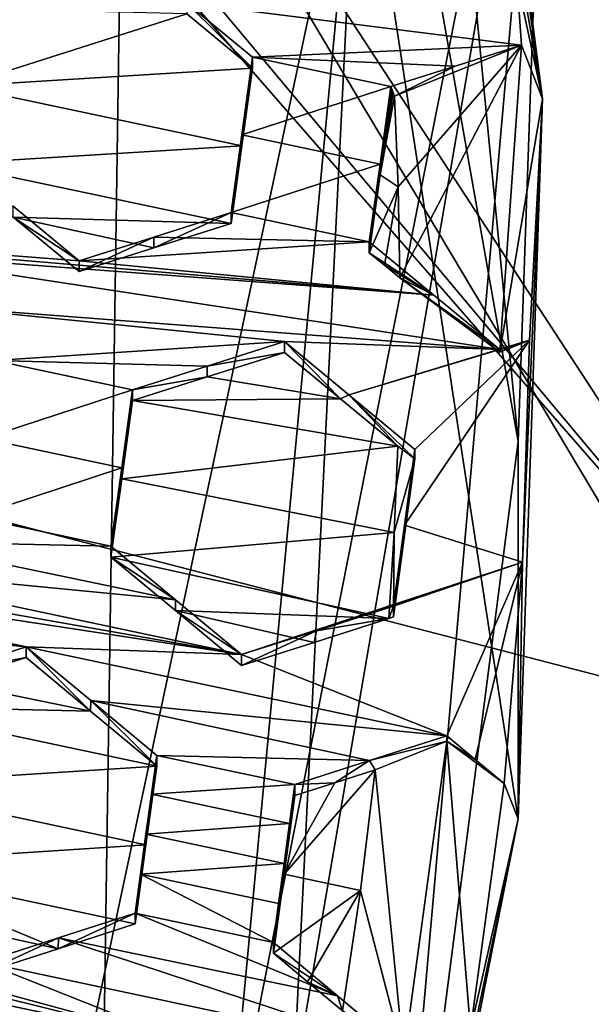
# Model space of a CAD drawing. Header units: metres. Extents: x -28 to 28, y -243 to 28.
# Tile 80 of 147: x 6.666 to 7.569, y -222.914 to -221.361. Entities that reach past the tile are written whole.
import ezdxf

# ---------------------------------------------------------------- set-up
doc = ezdxf.new("R2010")
doc.units = ezdxf.units.M
doc.layers.add('solid_10661043', color=7, linetype='CONTINUOUS')

msp = doc.modelspace()

# ---------------------------------------------------------------- linework, layer by layer
at = {"layer": 'solid_10661043'}
for points in [[(8.794792, -239.851074, 149.604797), (10.953245, -30.718777, 120.17012), (7.077552, -32.296108, 120.462379)], [(6.610481, -235.649948, 145.324188), (4.892302, -33.362179, 116.91967), (9.646918, -31.805536, 116.612808)], [(7.845077, -235.373337, 145.262558), (6.610481, -235.649948, 145.324188), (9.646918, -31.805536, 116.612808)], [(6.468189, -240.147827, 149.682373), (7.077552, -32.296108, 120.462379), (2.982663, -33.177189, 120.627808)], [(6.468189, -240.147827, 149.682373), (8.794792, -239.851074, 149.604797), (7.077552, -32.296108, 120.462379)], [(7.458569, -220.826752, 135.572647), (11.355526, -223.03804, 136.270813), (11.453786, -208.963531, 132.502228)], [(8.294498, -221.862122, 118.712669), (4.587154, -218.484985, 116.326553), (4.838903, -217.740219, 117.608215)], [(8.294498, -221.862122, 118.712669), (4.838903, -217.740219, 117.608215), (8.010734, -220.470184, 118.339706)], [(7.453771, -222.621933, 131.391342), (7.453771, -222.026657, 133.612976), (6.754847, -218.075455, 132.554245)], [(7.098186, -218.366501, 134.702789), (6.754847, -218.075455, 132.554245), (7.453771, -222.026657, 133.612976)], [(7.492071, -221.485764, 131.086899), (7.453771, -222.621933, 131.391342), (6.754847, -218.075455, 132.554245)], [(7.345889, -220.357773, 130.784668), (7.492071, -221.485764, 131.086899), (6.754847, -218.075455, 132.554245)], [(7.098186, -218.366501, 134.702789), (7.453771, -222.026657, 133.612976), (7.5, -220.705841, 135.329605)], [(4.587154, -218.484985, 116.326553), (7.862965, -222.392441, 117.373558), (4.536256, -218.580582, 116.280472)], [(8.294498, -221.862122, 118.712669), (7.862965, -222.392441, 117.373558), (4.587154, -218.484985, 116.326553)], [(7.862965, -222.392441, 117.373558), (6.472847, -220.265549, 116.731956), (4.536256, -218.580582, 116.280472)], [(-5.242968, -219.076813, 116.413437), (8.043475, -227.407623, 118.645668), (-8.043475, -223.244019, 117.530037)], [(-5.242968, -219.076813, 116.413437), (7.775297, -222.446243, 117.316269), (8.043475, -227.407623, 118.645668)], [(-5.242968, -219.076813, 116.413437), (6.472847, -220.265549, 116.731956), (7.775297, -222.446243, 117.316269)], [(7.37421, -219.42334, 118.089714), (7.39965, -219.3909, 118.154037), (8.62421, -221.514633, 118.65007)], [(7.39965, -219.3909, 118.154037), (8.097338, -220.396011, 118.423355), (8.62421, -221.514633, 118.65007)], [(7.37421, -219.42334, 118.089714), (8.562254, -221.556808, 118.630867), (8.010734, -220.470184, 118.339706)], [(7.37421, -219.42334, 118.089714), (8.62421, -221.514633, 118.65007), (8.562254, -221.556808, 118.630867)], [(7.862965, -222.392441, 117.373558), (7.775297, -222.446243, 117.316269), (6.472847, -220.265549, 116.731956)], [(7.492071, -221.485764, 131.086899), (7.345889, -220.357773, 130.784668), (7.413619, -220.921661, 130.93576)], [(7.200301, -220.990875, 135.587372), (7.5, -220.705841, 135.329605), (7.098233, -223.045181, 135.956436)], [(7.231935, -223.738358, 131.690491), (7.098233, -223.045181, 135.956436), (7.5, -220.705841, 135.329605)], [(7.231935, -223.738358, 131.690491), (7.5, -220.705841, 135.329605), (7.453771, -222.026657, 133.612976)], [(6.994911, -223.169678, 136.187866), (7.458569, -220.826752, 135.572647), (7.200301, -220.990875, 135.587372)], [(9.166673, -223.104065, 136.229156), (7.458569, -220.826752, 135.572647), (6.994911, -223.169678, 136.187866)], [(9.166673, -223.104065, 136.229156), (11.355526, -223.03804, 136.270813), (7.458569, -220.826752, 135.572647)], [(7.413619, -220.921661, 130.93576), (7.428328, -221.043442, 130.968384), (7.492071, -221.485764, 131.086899)], [(6.726592, -223.210648, 136.171753), (7.200301, -220.990875, 135.587372), (7.098233, -223.045181, 135.956436)], [(6.994911, -223.169678, 136.187866), (7.200301, -220.990875, 135.587372), (6.726592, -223.210648, 136.171753)], [(7.445994, -221.222137, 131.016266), (7.492071, -221.485764, 131.086899), (7.428328, -221.043442, 130.968384)], [(6.930123, -221.334763, 131.223557), (7.459054, -221.401184, 131.06424), (7.445994, -221.222137, 131.016266)], [(7.445994, -221.222137, 131.016266), (7.459054, -221.401184, 131.06424), (7.492071, -221.485764, 131.086899)], [(6.930123, -221.334763, 131.223557), (7.034184, -221.420227, 131.213104), (7.459054, -221.401184, 131.06424)], [(6.930123, -221.334763, 131.223557), (7.034184, -221.437408, 131.149002), (7.034184, -221.420227, 131.213104)], [(6.930123, -221.334763, 131.223557), (6.930123, -221.351929, 131.159531), (7.034184, -221.437408, 131.149002)], [(6.930123, -221.351929, 131.159531), (6.588034, -221.34343, 131.272812), (6.571084, -221.465744, 131.313736)], [(6.930123, -221.351929, 131.159531), (6.571084, -221.465744, 131.313736), (7.034184, -221.437408, 131.149002)], [(7.034184, -221.420227, 131.213104), (7.354163, -221.434143, 131.109116), (7.459054, -221.401184, 131.06424)], [(7.459054, -221.401184, 131.06424), (7.354163, -221.434143, 131.109116), (7.258404, -221.481476, 131.085754)], [(7.264029, -221.624924, 131.124191), (7.459054, -221.401184, 131.06424), (7.258404, -221.481476, 131.085754)], [(7.264029, -221.624924, 131.124191), (7.266615, -221.768463, 131.162659), (7.459054, -221.401184, 131.06424)], [(7.459054, -221.401184, 131.06424), (7.266615, -221.768463, 131.162659), (7.424509, -221.885498, 131.194016)], [(7.459054, -221.401184, 131.06424), (7.424509, -221.885498, 131.194016), (7.492071, -221.485764, 131.086899)], [(7.017234, -221.542694, 131.253525), (7.252302, -221.466171, 131.152634), (7.034184, -221.420227, 131.213104)], [(7.017234, -221.55986, 131.189453), (7.017234, -221.542694, 131.253525), (7.034184, -221.420227, 131.213104)], [(7.034184, -221.437408, 131.149002), (7.017234, -221.55986, 131.189453), (7.034184, -221.420227, 131.213104)], [(7.034184, -221.420227, 131.213104), (7.252302, -221.466171, 131.152634), (7.354163, -221.434143, 131.109116)], [(7.034184, -221.437408, 131.149002), (6.571084, -221.465744, 131.313736), (7.017234, -221.55986, 131.189453)], [(7.354163, -221.434143, 131.109116), (7.252302, -221.466171, 131.152634), (7.258404, -221.481476, 131.085754)], [(7.017234, -221.55986, 131.189453), (6.571084, -221.465744, 131.313736), (6.554122, -221.588364, 131.353897)], [(7.235352, -221.588684, 131.192841), (7.252302, -221.466171, 131.152634), (7.017234, -221.542694, 131.253525)], [(7.235352, -221.588684, 131.192841), (7.252302, -221.483383, 131.088364), (7.252302, -221.466171, 131.152634)], [(7.252302, -221.466171, 131.152634), (7.255352, -221.482437, 131.087067), (7.258404, -221.481476, 131.085754)], [(7.252302, -221.466171, 131.152634), (7.252302, -221.483383, 131.088364), (7.255352, -221.482437, 131.087067)], [(7.235352, -221.605896, 131.128586), (7.258404, -221.481476, 131.085754), (7.255352, -221.482437, 131.087067)], [(7.235352, -221.605896, 131.128586), (7.264029, -221.624924, 131.124191), (7.258404, -221.481476, 131.085754)], [(7.235352, -221.605896, 131.128586), (7.255352, -221.482437, 131.087067), (7.252302, -221.483383, 131.088364)], [(7.235352, -221.588684, 131.192841), (7.235352, -221.605896, 131.128586), (7.252302, -221.483383, 131.088364)], [(7.47141, -221.86673, 131.18898), (7.492071, -221.485764, 131.086899), (7.424509, -221.885498, 131.194016)], [(7.460195, -222.216995, 131.282837), (7.453771, -222.621933, 131.391342), (7.492071, -221.485764, 131.086899)], [(7.460195, -222.216995, 131.282837), (7.492071, -221.485764, 131.086899), (7.47141, -221.86673, 131.18898)], [(7.017234, -221.542694, 131.253525), (7.000272, -221.682602, 131.229187), (7.000272, -221.665436, 131.293243)], [(7.235352, -221.588684, 131.192841), (7.017234, -221.542694, 131.253525), (7.000272, -221.665436, 131.293243)], [(7.017234, -221.55986, 131.189453), (7.000272, -221.682602, 131.229187), (7.017234, -221.542694, 131.253525)], [(7.017234, -221.55986, 131.189453), (6.554122, -221.588364, 131.353897), (7.000272, -221.682602, 131.229187)], [(6.656014, -221.672348, 131.342606), (7.000272, -221.682602, 131.229187), (6.554122, -221.588364, 131.353897)], [(7.235352, -221.588684, 131.192841), (7.000272, -221.665436, 131.293243), (7.21839, -221.711472, 131.232361)], [(7.235352, -221.588684, 131.192841), (7.21839, -221.711472, 131.232361), (7.235352, -221.605896, 131.128586)], [(7.235352, -221.605896, 131.128586), (7.21839, -221.711472, 131.232361), (7.21839, -221.728683, 131.168137)], [(7.235352, -221.605896, 131.128586), (7.21839, -221.728683, 131.168137), (7.264029, -221.624924, 131.124191)], [(7.264029, -221.624924, 131.124191), (7.21839, -221.728683, 131.168137), (7.242443, -221.74852, 131.165405)], [(7.264029, -221.624924, 131.124191), (7.242443, -221.74852, 131.165405), (7.266615, -221.768463, 131.162659)], [(5.857606, -221.671997, 131.679718), (6.760241, -221.741196, 131.394623), (6.656014, -221.655243, 131.406418)], [(6.656014, -221.672348, 131.342606), (6.656014, -221.655243, 131.406418), (6.760241, -221.741196, 131.394623)], [(5.857606, -221.671997, 131.679718), (7.320355, -221.795578, 131.220779), (6.760241, -221.741196, 131.394623)], [(6.420194, -221.728424, 131.505585), (7.320355, -221.795578, 131.220779), (5.857606, -221.671997, 131.679718)], [(6.656014, -221.672348, 131.342606), (6.760241, -221.741196, 131.394623), (6.760241, -221.758316, 131.330734)], [(6.656014, -221.672348, 131.342606), (6.760241, -221.758316, 131.330734), (6.878164, -221.7211, 131.280899)], [(6.656014, -221.672348, 131.342606), (6.878164, -221.7211, 131.280899), (7.000272, -221.682602, 131.229187)], [(6.878157, -221.703964, 131.344879), (7.21839, -221.711472, 131.232361), (7.000272, -221.665436, 131.293243)], [(6.878164, -221.7211, 131.280899), (6.878157, -221.703964, 131.344879), (7.000272, -221.665436, 131.293243)], [(7.000272, -221.682602, 131.229187), (6.878164, -221.7211, 131.280899), (7.000272, -221.665436, 131.293243)], [(6.760241, -221.741196, 131.394623), (7.21839, -221.711472, 131.232361), (6.878157, -221.703964, 131.344879)], [(6.760241, -221.758316, 131.330734), (6.760241, -221.741196, 131.394623), (6.878157, -221.703964, 131.344879)], [(6.878164, -221.7211, 131.280899), (6.760241, -221.758316, 131.330734), (6.878157, -221.703964, 131.344879)], [(6.760241, -221.741196, 131.394623), (7.320355, -221.795578, 131.220779), (7.21839, -221.711472, 131.232361)], [(7.21839, -221.728683, 131.168137), (7.21839, -221.711472, 131.232361), (7.320355, -221.795578, 131.220779)], [(6.420194, -221.728424, 131.505585), (7.424509, -221.881561, 131.208679), (7.320355, -221.795578, 131.220779)], [(6.521979, -221.812454, 131.493713), (7.424509, -221.881561, 131.208679), (6.420194, -221.728424, 131.505585)], [(7.242443, -221.74852, 131.165405), (7.21839, -221.728683, 131.168137), (7.320355, -221.795578, 131.220779)], [(7.266615, -221.768463, 131.162659), (7.242443, -221.74852, 131.165405), (7.320355, -221.795578, 131.220779)], [(7.266615, -221.768463, 131.162659), (7.320355, -221.795578, 131.220779), (7.424509, -221.881561, 131.208679)], [(7.424509, -221.885498, 131.194016), (7.266615, -221.768463, 131.162659), (7.424509, -221.881561, 131.208679)], [(6.521979, -221.812454, 131.493713), (7.084463, -221.868805, 131.31958), (7.424509, -221.881561, 131.208679)], [(6.521979, -221.812454, 131.493713), (6.626314, -221.898682, 131.481262), (7.084463, -221.868805, 131.31958)], [(6.626314, -221.898682, 131.481262), (6.962447, -221.907425, 131.370697), (7.084463, -221.868805, 131.31958)], [(7.084463, -221.885986, 131.255447), (7.084463, -221.868805, 131.31958), (6.962447, -221.907425, 131.370697)], [(7.186339, -221.952988, 131.307419), (7.424509, -221.881561, 131.208679), (7.084463, -221.868805, 131.31958)], [(7.173035, -221.959198, 131.244827), (7.084463, -221.868805, 131.31958), (7.084463, -221.885986, 131.255447)], [(7.186339, -221.952988, 131.307419), (7.084463, -221.868805, 131.31958), (7.173035, -221.959198, 131.244827)], [(7.186339, -221.952988, 131.307419), (7.47141, -221.86673, 131.18898), (7.447887, -221.874161, 131.198868)], [(7.290582, -222.0392, 131.294708), (7.47141, -221.86673, 131.18898), (7.186339, -221.952988, 131.307419)], [(7.447887, -221.874161, 131.198868), (7.424509, -221.881561, 131.208679), (7.186339, -221.952988, 131.307419)], [(7.274181, -222.1586, 131.33046), (7.47141, -221.86673, 131.18898), (7.290582, -222.0392, 131.294708)], [(7.274181, -222.1586, 131.33046), (7.460195, -222.216995, 131.282837), (7.47141, -221.86673, 131.18898)], [(7.447887, -221.874161, 131.198868), (7.47141, -221.86673, 131.18898), (7.424509, -221.885498, 131.194016)], [(7.447887, -221.874161, 131.198868), (7.424509, -221.885498, 131.194016), (7.424509, -221.881561, 131.208679)], [(6.962439, -221.924591, 131.306671), (7.084463, -221.885986, 131.255447), (6.962447, -221.907425, 131.370697)], [(7.173035, -221.959198, 131.244827), (7.084463, -221.885986, 131.255447), (6.962439, -221.924591, 131.306671)], [(6.609363, -222.021988, 131.518555), (6.844431, -221.944824, 131.420029), (6.626314, -221.898682, 131.481262)], [(6.626314, -221.898682, 131.481262), (6.844431, -221.944824, 131.420029), (6.962447, -221.907425, 131.370697)], [(6.962439, -221.924591, 131.306671), (6.962447, -221.907425, 131.370697), (6.844431, -221.944824, 131.420029)], [(6.844431, -221.96196, 131.356079), (6.962439, -221.924591, 131.306671), (6.844431, -221.944824, 131.420029)], [(7.173035, -221.959198, 131.244827), (6.962439, -221.924591, 131.306671), (6.844431, -221.96196, 131.356079)], [(6.82748, -222.068161, 131.457199), (6.844431, -221.944824, 131.420029), (6.609363, -222.021988, 131.518555)], [(6.82748, -222.068161, 131.457199), (6.844431, -221.96196, 131.356079), (6.844431, -221.944824, 131.420029)], [(7.173035, -221.959198, 131.244827), (6.844431, -221.96196, 131.356079), (7.263389, -222.03392, 131.23378)], [(7.186339, -221.952988, 131.307419), (7.173035, -221.959198, 131.244827), (7.263389, -222.03392, 131.23378)], [(7.290582, -222.054077, 131.239182), (7.186339, -221.952988, 131.307419), (7.263389, -222.03392, 131.23378)], [(7.290582, -222.054077, 131.239182), (7.290582, -222.0392, 131.294708), (7.186339, -221.952988, 131.307419)], [(6.82748, -222.085297, 131.39325), (6.844431, -221.96196, 131.356079), (6.82748, -222.068161, 131.457199)], [(7.263389, -222.03392, 131.23378), (6.844431, -221.96196, 131.356079), (6.82748, -222.085297, 131.39325)], [(6.82748, -222.068161, 131.457199), (6.609363, -222.021988, 131.518555), (6.592402, -222.145569, 131.555069)], [(7.257704, -222.169952, 131.270233), (7.263389, -222.03392, 131.23378), (6.82748, -222.085297, 131.39325)], [(7.231935, -223.738358, 131.690491), (7.453771, -222.026657, 133.612976), (7.453771, -222.621933, 131.391342)], [(7.257704, -222.169952, 131.270233), (7.290582, -222.054077, 131.239182), (7.263389, -222.03392, 131.23378)], [(7.290582, -222.054077, 131.239182), (7.25667, -222.302887, 131.305847), (7.290582, -222.0392, 131.294708)], [(7.274181, -222.1586, 131.33046), (7.290582, -222.0392, 131.294708), (7.25667, -222.302887, 131.305847)], [(7.257704, -222.169952, 131.270233), (7.25667, -222.302887, 131.305847), (7.290582, -222.054077, 131.239182)], [(5.348056, -222.068756, 131.951294), (7.016639, -222.362823, 131.466309), (6.352371, -222.222076, 131.653717)], [(5.348056, -222.068756, 131.951294), (6.012324, -222.209518, 131.76387), (7.016639, -222.362823, 131.466309)], [(6.82748, -222.068161, 131.457199), (6.592402, -222.145569, 131.555069), (6.81052, -222.191772, 131.493622)], [(6.82748, -222.085297, 131.39325), (6.82748, -222.068161, 131.457199), (6.81052, -222.191772, 131.493622)], [(6.81052, -222.208908, 131.429688), (6.82748, -222.085297, 131.39325), (6.81052, -222.191772, 131.493622)], [(7.257704, -222.169952, 131.270233), (6.82748, -222.085297, 131.39325), (6.81052, -222.208908, 131.429688)], [(6.470366, -222.184448, 131.605316), (6.81052, -222.191772, 131.493622), (6.592402, -222.145569, 131.555069)], [(7.274181, -222.1586, 131.33046), (7.25667, -222.302887, 131.305847), (7.25667, -222.28627, 131.367874)], [(7.274181, -222.1586, 131.33046), (7.25667, -222.28627, 131.367874), (7.460195, -222.216995, 131.282837)], [(7.257704, -222.169952, 131.270233), (6.81052, -222.208908, 131.429688), (7.24929, -222.305847, 131.306641)], [(7.257704, -222.169952, 131.270233), (7.24929, -222.305847, 131.306641), (7.25667, -222.302887, 131.305847)], [(6.470366, -222.184448, 131.605316), (6.352371, -222.222076, 131.653717), (6.912233, -222.276154, 131.480255)], [(6.470366, -222.184448, 131.605316), (6.912233, -222.276154, 131.480255), (6.81052, -222.191772, 131.493622)], [(6.912233, -222.276154, 131.480255), (6.81052, -222.208908, 131.429688), (6.81052, -222.191772, 131.493622)], [(6.012324, -222.209518, 131.76387), (6.676592, -222.350281, 131.576401), (7.016639, -222.362823, 131.466309)], [(6.114191, -222.294159, 131.749985), (6.676592, -222.350281, 131.576401), (6.012324, -222.209518, 131.76387)], [(6.912233, -222.276154, 131.480255), (6.352371, -222.222076, 131.653717), (7.016639, -222.362823, 131.466309)], [(6.912232, -222.293304, 131.416245), (7.24929, -222.305847, 131.306641), (6.81052, -222.208908, 131.429688)], [(6.912232, -222.293304, 131.416245), (6.81052, -222.208908, 131.429688), (6.912233, -222.276154, 131.480255)], [(7.460195, -222.216995, 131.282837), (7.134837, -222.325104, 131.417923), (7.016639, -222.362823, 131.466309)], [(7.460195, -222.216995, 131.282837), (7.016639, -222.362823, 131.466309), (7.34086, -222.491058, 131.388901)], [(7.460195, -222.216995, 131.282837), (7.25667, -222.28627, 131.367874), (7.134837, -222.325104, 131.417923)], [(7.460195, -222.216995, 131.282837), (7.34086, -222.491058, 131.388901), (7.385871, -222.528473, 131.382721)], [(7.460195, -222.216995, 131.282837), (7.385871, -222.528473, 131.382721), (7.431391, -222.566315, 131.376434)], [(7.460195, -222.216995, 131.282837), (7.431391, -222.566315, 131.376434), (7.453771, -222.621933, 131.391342)], [(6.912232, -222.293304, 131.416245), (6.912233, -222.276154, 131.480255), (7.016639, -222.362823, 131.466309)], [(6.114191, -222.294159, 131.749985), (6.555111, -222.38913, 131.625854), (6.676592, -222.350281, 131.576401)], [(6.912232, -222.293304, 131.416245), (7.016639, -222.362823, 131.466309), (7.016639, -222.380005, 131.402222)], [(6.912232, -222.293304, 131.416245), (7.016639, -222.380005, 131.402222), (7.131265, -222.343445, 131.355194)], [(6.912232, -222.293304, 131.416245), (7.131265, -222.343445, 131.355194), (7.24929, -222.305847, 131.306641)], [(7.24929, -222.305847, 131.306641), (7.134837, -222.325104, 131.417923), (7.25667, -222.28627, 131.367874)], [(7.25667, -222.302887, 131.305847), (7.24929, -222.305847, 131.306641), (7.25667, -222.28627, 131.367874)], [(7.24929, -222.305847, 131.306641), (7.131265, -222.343445, 131.355194), (7.134837, -222.325104, 131.417923)], [(7.016639, -222.380005, 131.402222), (7.016639, -222.362823, 131.466309), (7.134837, -222.325104, 131.417923)], [(7.131265, -222.343445, 131.355194), (7.016639, -222.380005, 131.402222), (7.134837, -222.325104, 131.417923)], [(6.676592, -222.367386, 131.512558), (6.676592, -222.350281, 131.576401), (6.555111, -222.38913, 131.625854)], [(6.778205, -222.451874, 131.498535), (6.676592, -222.350281, 131.576401), (6.676592, -222.367386, 131.512558)], [(6.77857, -222.435043, 131.562408), (6.676592, -222.350281, 131.576401), (6.778205, -222.451874, 131.498535)], [(7.34086, -222.491058, 131.388901), (7.016639, -222.362823, 131.466309), (6.676592, -222.350281, 131.576401)], [(6.77857, -222.435043, 131.562408), (7.34086, -222.491058, 131.388901), (6.676592, -222.350281, 131.576401)], [(6.554668, -222.406357, 131.562271), (6.676592, -222.367386, 131.512558), (6.555111, -222.38913, 131.625854)], [(6.778205, -222.451874, 131.498535), (6.676592, -222.367386, 131.512558), (6.554668, -222.406357, 131.562271)], [(6.778205, -222.451874, 131.498535), (6.554668, -222.406357, 131.562271), (6.436561, -222.444138, 131.610245)], [(6.77857, -222.435043, 131.562408), (6.778205, -222.451874, 131.498535), (6.882711, -222.538803, 131.483902)], [(6.77857, -222.435043, 131.562408), (6.882711, -222.538803, 131.483902), (6.882711, -222.521652, 131.547913)], [(6.77857, -222.435043, 131.562408), (6.882711, -222.521652, 131.547913), (7.218996, -222.530045, 131.438446)], [(6.77857, -222.435043, 131.562408), (7.218996, -222.530045, 131.438446), (7.34086, -222.491058, 131.388901)], [(6.882711, -222.538803, 131.483902), (6.436561, -222.444138, 131.610245), (6.419605, -222.568436, 131.643997)], [(6.882711, -222.538803, 131.483902), (6.778205, -222.451874, 131.498535), (6.436561, -222.444138, 131.610245)], [(7.34086, -222.499222, 131.358459), (7.34086, -222.491058, 131.388901), (7.218996, -222.530045, 131.438446)], [(7.34086, -222.499222, 131.358459), (7.218996, -222.530045, 131.438446), (7.227871, -222.544418, 131.370575)], [(7.273037, -222.996841, 131.491791), (7.34086, -222.499222, 131.358459), (7.227871, -222.544418, 131.370575)], [(7.378462, -222.954651, 131.480499), (7.34086, -222.499222, 131.358459), (7.273037, -222.996841, 131.491791)], [(7.385871, -222.528473, 131.382721), (7.34086, -222.491058, 131.388901), (7.34086, -222.499222, 131.358459)], [(7.34086, -222.499222, 131.358459), (7.431391, -222.566315, 131.376434), (7.385871, -222.528473, 131.382721)], [(7.378462, -222.954651, 131.480499), (7.431391, -222.566315, 131.376434), (7.34086, -222.499222, 131.358459)], [(6.882711, -222.521652, 131.547913), (6.882711, -222.538803, 131.483902), (6.865756, -222.663101, 131.517624)], [(6.874373, -222.582748, 131.56459), (6.882711, -222.521652, 131.547913), (6.865756, -222.663101, 131.517624)], [(6.874373, -222.582748, 131.56459), (7.10083, -222.567886, 131.486313), (6.882711, -222.521652, 131.547913)], [(7.218996, -222.530045, 131.438446), (6.882711, -222.521652, 131.547913), (7.10083, -222.567886, 131.486313)], [(7.218996, -222.530045, 131.438446), (7.10083, -222.567886, 131.486313), (7.163867, -222.564911, 131.396576)], [(7.218996, -222.530045, 131.438446), (7.163867, -222.564911, 131.396576), (7.227871, -222.544418, 131.370575)], [(6.865756, -222.663101, 131.517624), (6.882711, -222.538803, 131.483902), (6.419605, -222.568436, 131.643997)], [(7.083874, -222.709396, 131.455841), (7.227871, -222.544418, 131.370575), (7.163867, -222.564911, 131.396576)], [(7.204634, -222.735016, 131.421646), (7.227871, -222.544418, 131.370575), (7.083874, -222.709396, 131.455841)], [(7.204634, -222.735016, 131.421646), (7.273037, -222.996841, 131.491791), (7.227871, -222.544418, 131.370575)], [(7.163867, -222.564911, 131.396576), (7.10083, -222.585083, 131.422134), (7.083874, -222.709396, 131.455841)], [(7.163867, -222.564911, 131.396576), (7.10083, -222.567886, 131.486313), (7.10083, -222.585083, 131.422134)], [(5.944501, -222.707123, 131.897202), (5.280233, -222.566376, 132.084625), (6.93299, -222.976547, 131.630768)], [(6.268722, -222.8358, 131.818161), (6.93299, -222.976547, 131.630768), (5.280233, -222.566376, 132.084625)], [(6.865756, -222.663101, 131.517624), (6.419605, -222.568436, 131.643997), (6.402649, -222.692947, 131.67691)], [(6.874373, -222.582748, 131.56459), (7.092485, -222.629044, 131.502991), (7.10083, -222.567886, 131.486313)], [(7.10083, -222.585083, 131.422134), (7.10083, -222.567886, 131.486313), (7.092485, -222.629044, 131.502991)], [(7.378462, -222.954651, 131.480499), (7.453771, -222.621933, 131.391342), (7.431391, -222.566315, 131.376434)], [(6.865756, -222.64595, 131.581635), (7.092485, -222.629044, 131.502991), (6.874373, -222.582748, 131.56459)], [(6.865756, -222.64595, 131.581635), (6.874373, -222.582748, 131.56459), (6.865756, -222.663101, 131.517624)], [(7.10083, -222.585083, 131.422134), (7.092485, -222.629044, 131.502991), (7.083874, -222.6922, 131.52002)], [(7.083874, -222.709396, 131.455841), (7.10083, -222.585083, 131.422134), (7.083874, -222.6922, 131.52002)], [(7.312683, -223.299271, 131.57283), (7.231935, -223.738358, 131.690491), (7.453771, -222.621933, 131.391342)], [(7.312683, -223.299271, 131.57283), (7.453771, -222.621933, 131.391342), (7.378462, -222.954651, 131.480499)], [(6.865756, -222.64595, 131.581635), (7.083874, -222.6922, 131.52002), (7.092485, -222.629044, 131.502991)], [(6.865756, -222.64595, 131.581635), (6.865756, -222.663101, 131.517624), (6.8488, -222.787613, 131.550568)], [(6.857138, -222.709213, 131.59848), (6.865756, -222.64595, 131.581635), (6.8488, -222.787613, 131.550568)], [(6.857138, -222.709213, 131.59848), (7.083874, -222.6922, 131.52002), (6.865756, -222.64595, 131.581635)], [(6.8488, -222.787613, 131.550568), (6.865756, -222.663101, 131.517624), (6.402649, -222.692947, 131.67691)], [(6.727111, -222.826828, 131.598999), (6.8488, -222.787613, 131.550568), (6.402649, -222.692947, 131.67691)], [(6.50408, -222.777588, 131.661743), (6.727111, -222.826828, 131.598999), (6.402649, -222.692947, 131.67691)], [(6.857138, -222.709213, 131.59848), (7.075262, -222.755402, 131.53685), (7.083874, -222.6922, 131.52002)], [(7.083874, -222.709396, 131.455841), (7.083874, -222.6922, 131.52002), (7.075262, -222.755402, 131.53685)], [(6.608769, -222.8479, 131.709732), (5.944501, -222.707123, 131.897202), (6.93299, -222.976547, 131.630768)], [(6.8488, -222.770462, 131.614594), (7.066918, -222.816696, 131.552979), (6.857138, -222.709213, 131.59848)], [(6.8488, -222.770462, 131.614594), (6.857138, -222.709213, 131.59848), (6.8488, -222.787613, 131.550568)], [(6.857138, -222.709213, 131.59848), (7.066918, -222.816696, 131.552979), (7.075262, -222.755402, 131.53685)], [(7.083874, -222.709396, 131.455841), (7.075262, -222.755402, 131.53685), (7.066918, -222.816696, 131.552979)], [(7.066918, -222.833893, 131.4888), (7.083874, -222.709396, 131.455841), (7.066918, -222.816696, 131.552979)], [(7.204634, -222.735016, 131.421646), (7.083874, -222.709396, 131.455841), (7.066918, -222.833893, 131.4888)], [(7.204634, -222.735016, 131.421646), (7.066918, -222.833893, 131.4888), (7.12105, -222.879059, 131.480759)], [(7.204634, -222.735016, 131.421646), (7.12105, -222.879059, 131.480759), (7.176011, -222.924927, 131.472519)], [(7.204634, -222.735016, 131.421646), (7.176011, -222.924927, 131.472519), (7.273037, -222.996841, 131.491791)], [(6.50408, -222.777588, 131.661743), (6.608769, -222.865005, 131.645889), (6.727111, -222.826828, 131.598999)], [(6.8488, -222.770462, 131.614594), (6.8488, -222.787613, 131.550568), (6.727111, -222.826828, 131.598999)], [(6.727537, -222.809555, 131.662766), (6.8488, -222.770462, 131.614594), (6.727111, -222.826828, 131.598999)], [(7.168283, -222.901245, 131.537949), (6.8488, -222.770462, 131.614594), (6.727537, -222.809555, 131.662766)], [(7.168283, -222.901245, 131.537949), (7.066918, -222.816696, 131.552979), (6.8488, -222.770462, 131.614594)], [(6.727537, -222.809555, 131.662766), (6.727111, -222.826828, 131.598999), (6.608769, -222.865005, 131.645889)], [(6.608769, -222.8479, 131.709732), (6.727537, -222.809555, 131.662766), (6.608769, -222.865005, 131.645889)], [(7.273037, -222.988678, 131.522232), (6.727537, -222.809555, 131.662766), (6.608769, -222.8479, 131.709732)], [(7.168283, -222.901245, 131.537949), (6.727537, -222.809555, 131.662766), (7.273037, -222.988678, 131.522232)], [(7.168283, -222.901245, 131.537949), (7.066918, -222.833893, 131.4888), (7.066918, -222.816696, 131.552979)], [(6.811394, -223.015915, 131.678482), (6.93299, -222.976547, 131.630768), (6.268722, -222.8358, 131.818161)], [(6.370056, -222.920486, 131.802521), (6.811394, -223.015915, 131.678482), (6.268722, -222.8358, 131.818161)], [(7.12105, -222.879059, 131.480759), (7.066918, -222.833893, 131.4888), (7.168283, -222.901245, 131.537949)], [(6.93299, -222.976547, 131.630768), (7.273037, -222.988678, 131.522232), (6.608769, -222.8479, 131.709732)], [(7.176011, -222.924927, 131.472519), (7.12105, -222.879059, 131.480759), (7.168283, -222.901245, 131.537949)], [(7.176011, -222.924927, 131.472519), (7.168283, -222.901245, 131.537949), (7.273037, -222.988678, 131.522232)]]:
    msp.add_3dface(points, dxfattribs=at)

doc.saveas('drawing.dxf')
